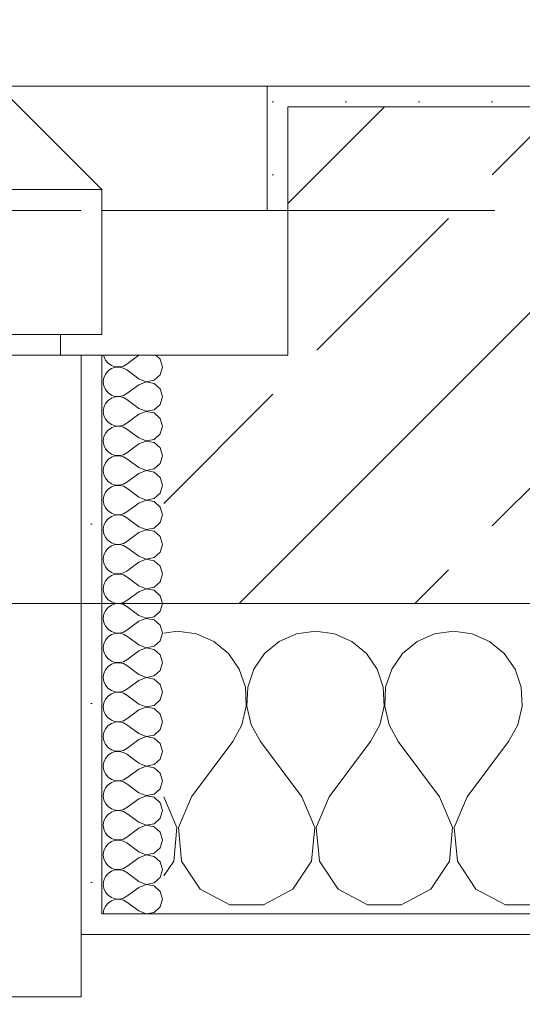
# Model space of a CAD drawing. Header units: metres. Extents: x -4 to 99, y -11 to 17.
# Tile 71 of 256: x 10.59 to 10.833, y -0.189 to 0.287. Entities that reach past the tile are written whole.
import ezdxf

# ---------------------------------------------------------------- set-up
doc = ezdxf.new("R2010")
doc.units = ezdxf.units.M
doc.header["$MEASUREMENT"] = 0
doc.linetypes.add('Strichlinie eng', pattern=[0.115, 0.075, -0.04])
doc.linetypes.add('Untersicht', pattern=[0.1, 0.075, -0.025])
for name, color, linetype in [('152 - Bemaßung_ Beschriftung.Ausbau', 7, 'Continuous'), ('603 - Struktur.Bodenplatte_ Decke Roh', 7, 'Continuous'), ('604 - Struktur.Wand Aussen', 7, 'Continuous'), ('650 - Abdeckung.Fußboden Aufbau', 7, 'Continuous'), ('Neubau_653 - Abdeckung.TB Verkofferung', 7, 'Continuous')]:
    doc.layers.add(name, color=color, linetype=linetype)
doc.styles.add('ERSTELLTER_STIL_2', font='txt')
doc.dimstyles.new('ERSTELLTER_STIL__1', dxfattribs={"dimtxt": 0.1, "dimasz": 0.0532, "dimexe": 0.18, "dimexo": 0.0625, "dimgap": 0, "dimtad": 1, "dimzin": 0, "dimdsep": 46, "dimtxsty": 'ERSTELLTER_STIL_2', "dimblk": 'ARROWHEAD_2', "dimblk1": 'ARROWHEAD_2', "dimblk2": 'ARROWHEAD_2', "dimcen": 0.09, "dimse1": 1, "dimse2": 1, "dimclrd": 7, "dimclre": 7, "dimclrt": 7, "dimazin": 0, "dimtfac": 1, "dimtdec": 4, "dimtmove": 0, "dimatfit": 3, "dimfxl": 1, "dimtolj": 1, "dimtzin": 0, "dimarcsym": 0})
doc.dimstyles.new('ERSTELLTER_STIL__2', dxfattribs={"dimtxt": 0.1, "dimasz": 0.0532, "dimexe": 0.18, "dimexo": 0.0625, "dimgap": 0, "dimtad": 1, "dimtih": 1, "dimtoh": 1, "dimzin": 0, "dimdsep": 46, "dimtxsty": 'ERSTELLTER_STIL_2', "dimblk": 'ARROWHEAD_2', "dimblk1": 'ARROWHEAD_2', "dimblk2": 'ARROWHEAD_2', "dimcen": 0.09, "dimse1": 1, "dimse2": 1, "dimclrd": 7, "dimclre": 7, "dimclrt": 7, "dimazin": 0, "dimtfac": 1, "dimtdec": 4, "dimtmove": 0, "dimatfit": 3, "dimfxl": 1, "dimtolj": 1, "dimtzin": 0, "dimarcsym": 0})
doc.dimstyles.new('ERSTELLTER_STIL__4', dxfattribs={"dimtxt": 0.1, "dimasz": 0.0532, "dimexe": 0.18, "dimexo": 0.0625, "dimgap": 0, "dimtad": 1, "dimzin": 0, "dimdsep": 46, "dimtxsty": 'ERSTELLTER_STIL_2', "dimblk": 'ARROWHEAD_2', "dimblk1": 'ARROWHEAD_2', "dimblk2": 'ARROWHEAD_2', "dimcen": 0.09, "dimse1": 1, "dimse2": 1, "dimclrd": 7, "dimclre": 7, "dimclrt": 7, "dimazin": 0, "dimtfac": 1, "dimtdec": 4, "dimtmove": 2, "dimatfit": 3, "dimfxl": 1, "dimtolj": 1, "dimtzin": 0, "dimarcsym": 0})
pattern_1 = [(0, (0, 0), (0, 0.08660254), [0, -0.05]), (0, (0.025, 0.0433), (0, 0.08660254), [0, -0.05])]
pattern_2 = [(45, (0, 0), (-0.01767767, 0.01767767), [0, -0.025])]

# ---------------------------------------------------------------- blocks, each defined once
blk = doc.blocks.new('*X87')
at = {"layer": '604 - Struktur.Wand Aussen', "color": 7, "linetype": 'Continuous', "lineweight": 5}
for p, q in [((10.66667, -0.00833), (10.66, -0.00926)), ((10.67578, -0.0096), (10.66667, -0.00833)), ((10.73333, -0.00833), (10.72422, -0.0096)), ((10.74244, -0.0096), (10.73333, -0.00833)), ((10.8, -0.00833), (10.79089, -0.0096)), ((10.80911, -0.0096), (10.8, -0.00833)), ((10.68419, -0.01331), (10.67578, -0.0096)), ((10.69127, -0.01918), (10.68419, -0.01331)), ((10.71581, -0.01331), (10.70873, -0.01918)), ((10.72422, -0.0096), (10.71581, -0.01331)), ((10.75086, -0.01331), (10.74244, -0.0096)), ((10.75794, -0.01918), (10.75086, -0.01331)), ((10.78248, -0.01331), (10.77539, -0.01918)), ((10.79089, -0.0096), (10.78248, -0.01331)), ((10.81752, -0.01331), (10.80911, -0.0096)), ((10.82461, -0.01918), (10.81752, -0.01331)), ((10.69648, -0.02676), (10.69127, -0.01918)), ((10.70873, -0.01918), (10.70352, -0.02676)), ((10.76315, -0.02676), (10.75794, -0.01918)), ((10.77539, -0.01918), (10.77019, -0.02676)), ((10.82981, -0.02676), (10.82461, -0.01918)), ((10.69942, -0.03547), (10.69648, -0.02676)), ((10.70352, -0.02676), (10.70058, -0.03547)), ((10.76609, -0.03547), (10.76315, -0.02676)), ((10.77019, -0.02676), (10.76725, -0.03547)), ((10.83275, -0.03547), (10.82981, -0.02676)), ((10.69987, -0.04466), (10.69942, -0.03547)), ((10.70058, -0.03547), (10.70013, -0.04466)), ((10.76653, -0.04466), (10.76609, -0.03547)), ((10.76725, -0.03547), (10.7668, -0.04466)), ((10.8332, -0.04466), (10.83275, -0.03547)), ((10.69778, -0.05362), (10.69987, -0.04466)), ((10.70013, -0.04466), (10.70222, -0.05362)), ((10.76445, -0.05362), (10.76653, -0.04466)), ((10.7668, -0.04466), (10.76888, -0.05362)), ((10.83112, -0.05362), (10.8332, -0.04466)), ((10.69333, -0.06167), (10.69778, -0.05362)), ((10.70222, -0.05362), (10.70667, -0.06167)), ((10.76, -0.06167), (10.76445, -0.05362)), ((10.76888, -0.05362), (10.77333, -0.06167)), ((10.82667, -0.06167), (10.83112, -0.05362)), ((10.67333, -0.08833), (10.69333, -0.06167)), ((10.72667, -0.08833), (10.70667, -0.06167)), ((10.74, -0.08833), (10.76, -0.06167)), ((10.79333, -0.08833), (10.77333, -0.06167)), ((10.80667, -0.08833), (10.82667, -0.06167)), ((10.66629, -0.1033), (10.66, -0.08833)), ((10.67333, -0.08833), (10.66705, -0.1033)), ((10.73295, -0.1033), (10.72667, -0.08833)), ((10.74, -0.08833), (10.73371, -0.1033)), ((10.79962, -0.1033), (10.79333, -0.08833)), ((10.80667, -0.08833), (10.80038, -0.1033)), ((10.66475, -0.11947), (10.66629, -0.1033)), ((10.66705, -0.1033), (10.66858, -0.11947)), ((10.73142, -0.11947), (10.73295, -0.1033)), ((10.73371, -0.1033), (10.73525, -0.11947)), ((10.79808, -0.11947), (10.79962, -0.1033)), ((10.80038, -0.1033), (10.80192, -0.11947)), ((10.66, -0.12662), (10.66475, -0.11947)), ((10.66858, -0.11947), (10.67757, -0.13299)), ((10.72243, -0.13299), (10.73142, -0.11947)), ((10.73525, -0.11947), (10.74424, -0.13299)), ((10.7891, -0.13299), (10.79808, -0.11947)), ((10.80192, -0.11947), (10.8109, -0.13299)), ((10.67757, -0.13299), (10.69188, -0.14066)), ((10.70812, -0.14066), (10.72243, -0.13299)), ((10.74424, -0.13299), (10.75855, -0.14066)), ((10.77479, -0.14066), (10.7891, -0.13299)), ((10.8109, -0.13299), (10.82521, -0.14066)), ((10.69188, -0.14066), (10.70812, -0.14066)), ((10.75855, -0.14066), (10.77479, -0.14066)), ((10.82521, -0.14066), (10.84145, -0.14066))]:
    blk.add_line(p, q, dxfattribs=at)
blk = doc.blocks.new('*X123')
at = {"layer": '604 - Struktur.Wand Aussen', "color": 7, "linetype": 'Continuous', "lineweight": 5}
for p, q in [((10.63091, 0.125), (10.63099, 0.12448)), ((10.63099, 0.12448), (10.63178, 0.12267)), ((10.64786, 0.125), (10.64214, 0.12071)), ((10.65822, 0.12304), (10.65608, 0.125)), ((10.63178, 0.12267), (10.63304, 0.12116)), ((10.63304, 0.12116), (10.63466, 0.12004)), ((10.63466, 0.12004), (10.63653, 0.11941)), ((10.63653, 0.11916), (10.63466, 0.11853)), ((10.63653, 0.11941), (10.6385, 0.11931)), ((10.6385, 0.11926), (10.63653, 0.11916)), ((10.6385, 0.11931), (10.64042, 0.11976)), ((10.64042, 0.11881), (10.6385, 0.11926)), ((10.64042, 0.11976), (10.64214, 0.12071)), ((10.65929, 0.11929), (10.65822, 0.12304)), ((10.65822, 0.11553), (10.65929, 0.11929)), ((10.63178, 0.1159), (10.63099, 0.11409)), ((10.63304, 0.11742), (10.63178, 0.1159)), ((10.63466, 0.11853), (10.63304, 0.11742)), ((10.64214, 0.11786), (10.64042, 0.11881)), ((10.64786, 0.11357), (10.64214, 0.11786)), ((10.65534, 0.1129), (10.65822, 0.11553)), ((10.63099, 0.11409), (10.63071, 0.11214)), ((10.63071, 0.11214), (10.63099, 0.11019)), ((10.63099, 0.11019), (10.63178, 0.10839)), ((10.64786, 0.11071), (10.64214, 0.10643)), ((10.64786, 0.11357), (10.6515, 0.11217)), ((10.6515, 0.11211), (10.64786, 0.11071)), ((10.6515, 0.11217), (10.65534, 0.1129)), ((10.65534, 0.11139), (10.6515, 0.11211)), ((10.65822, 0.10876), (10.65534, 0.11139)), ((10.63178, 0.10839), (10.63304, 0.10687)), ((10.63304, 0.10687), (10.63466, 0.10575)), ((10.63466, 0.10575), (10.63653, 0.10512)), ((10.63653, 0.10488), (10.63466, 0.10425)), ((10.63653, 0.10512), (10.6385, 0.10503)), ((10.6385, 0.10497), (10.63653, 0.10488)), ((10.6385, 0.10503), (10.64042, 0.10547)), ((10.64042, 0.10453), (10.6385, 0.10497)), ((10.64042, 0.10547), (10.64214, 0.10643)), ((10.65929, 0.105), (10.65822, 0.10876)), ((10.65822, 0.10124), (10.65929, 0.105)), ((10.63178, 0.10161), (10.63099, 0.09981)), ((10.63304, 0.10313), (10.63178, 0.10161)), ((10.63466, 0.10425), (10.63304, 0.10313)), ((10.64214, 0.10357), (10.64042, 0.10453)), ((10.64786, 0.09929), (10.64214, 0.10357)), ((10.65534, 0.09861), (10.65822, 0.10124)), ((10.63099, 0.09981), (10.63071, 0.09786)), ((10.63071, 0.09786), (10.63099, 0.09591)), ((10.63099, 0.09591), (10.63178, 0.0941)), ((10.64786, 0.09643), (10.64214, 0.09214)), ((10.64786, 0.09929), (10.6515, 0.09789)), ((10.6515, 0.09783), (10.64786, 0.09643)), ((10.6515, 0.09789), (10.65534, 0.09861)), ((10.65534, 0.0971), (10.6515, 0.09783)), ((10.65822, 0.09447), (10.65534, 0.0971)), ((10.63178, 0.0941), (10.63304, 0.09258)), ((10.63304, 0.09258), (10.63466, 0.09147)), ((10.63466, 0.09147), (10.63653, 0.09084)), ((10.63653, 0.09059), (10.63466, 0.08996)), ((10.63653, 0.09084), (10.6385, 0.09074)), ((10.6385, 0.09069), (10.63653, 0.09059)), ((10.6385, 0.09074), (10.64042, 0.09119)), ((10.64042, 0.09024), (10.6385, 0.09069)), ((10.64042, 0.09119), (10.64214, 0.09214)), ((10.65929, 0.09071), (10.65822, 0.09447)), ((10.65822, 0.08696), (10.65929, 0.09071)), ((10.63178, 0.08733), (10.63099, 0.08552)), ((10.63304, 0.08884), (10.63178, 0.08733)), ((10.63466, 0.08996), (10.63304, 0.08884)), ((10.64214, 0.08929), (10.64042, 0.09024)), ((10.64786, 0.085), (10.64214, 0.08929)), ((10.65534, 0.08433), (10.65822, 0.08696)), ((10.63099, 0.08552), (10.63071, 0.08357)), ((10.63071, 0.08357), (10.63099, 0.08162)), ((10.63099, 0.08162), (10.63178, 0.07982)), ((10.64786, 0.08214), (10.64214, 0.07786)), ((10.64786, 0.085), (10.6515, 0.0836)), ((10.6515, 0.08354), (10.64786, 0.08214)), ((10.6515, 0.0836), (10.65534, 0.08433)), ((10.65534, 0.08282), (10.6515, 0.08354)), ((10.65822, 0.08018), (10.65534, 0.08282)), ((10.63178, 0.07982), (10.63304, 0.0783)), ((10.63304, 0.0783), (10.63466, 0.07718)), ((10.63466, 0.07718), (10.63653, 0.07655)), ((10.63653, 0.0763), (10.63466, 0.07567)), ((10.63653, 0.07655), (10.6385, 0.07646)), ((10.6385, 0.0764), (10.63653, 0.0763)), ((10.6385, 0.07646), (10.64042, 0.0769)), ((10.64042, 0.07595), (10.6385, 0.0764)), ((10.64042, 0.0769), (10.64214, 0.07786)), ((10.65929, 0.07643), (10.65822, 0.08018)), ((10.65822, 0.07267), (10.65929, 0.07643)), ((10.63178, 0.07304), (10.63099, 0.07124)), ((10.63304, 0.07456), (10.63178, 0.07304)), ((10.63466, 0.07567), (10.63304, 0.07456)), ((10.64214, 0.075), (10.64042, 0.07595)), ((10.64786, 0.07071), (10.64214, 0.075)), ((10.65534, 0.07004), (10.65822, 0.07267)), ((10.63099, 0.07124), (10.63071, 0.06929)), ((10.63071, 0.06929), (10.63099, 0.06733)), ((10.63099, 0.06733), (10.63178, 0.06553)), ((10.64786, 0.06786), (10.64214, 0.06357)), ((10.64786, 0.07071), (10.6515, 0.06931)), ((10.6515, 0.06926), (10.64786, 0.06786)), ((10.6515, 0.06931), (10.65534, 0.07004)), ((10.65534, 0.06853), (10.6515, 0.06926)), ((10.65822, 0.0659), (10.65534, 0.06853)), ((10.63178, 0.06553), (10.63304, 0.06401)), ((10.63304, 0.06401), (10.63466, 0.0629)), ((10.63466, 0.0629), (10.63653, 0.06227)), ((10.63653, 0.06202), (10.63466, 0.06139)), ((10.63653, 0.06227), (10.6385, 0.06217)), ((10.6385, 0.06211), (10.63653, 0.06202)), ((10.6385, 0.06217), (10.64042, 0.06262)), ((10.64042, 0.06167), (10.6385, 0.06211)), ((10.64042, 0.06262), (10.64214, 0.06357)), ((10.65929, 0.06214), (10.65822, 0.0659)), ((10.65822, 0.05839), (10.65929, 0.06214)), ((10.63178, 0.05876), (10.63099, 0.05695)), ((10.63304, 0.06027), (10.63178, 0.05876)), ((10.63466, 0.06139), (10.63304, 0.06027)), ((10.64214, 0.06071), (10.64042, 0.06167)), ((10.64786, 0.05643), (10.64214, 0.06071)), ((10.65534, 0.05575), (10.65822, 0.05839)), ((10.63099, 0.05695), (10.63071, 0.055)), ((10.63071, 0.055), (10.63099, 0.05305)), ((10.63099, 0.05305), (10.63178, 0.05124)), ((10.64786, 0.05357), (10.64214, 0.04929)), ((10.64786, 0.05643), (10.6515, 0.05503)), ((10.6515, 0.05497), (10.64786, 0.05357)), ((10.6515, 0.05503), (10.65534, 0.05575)), ((10.65534, 0.05425), (10.6515, 0.05497)), ((10.65822, 0.05161), (10.65534, 0.05425)), ((10.63178, 0.05124), (10.63304, 0.04973)), ((10.63304, 0.04973), (10.63466, 0.04861)), ((10.63466, 0.04861), (10.63653, 0.04798)), ((10.63653, 0.04773), (10.63466, 0.0471)), ((10.63653, 0.04798), (10.6385, 0.04789)), ((10.6385, 0.04783), (10.63653, 0.04773)), ((10.6385, 0.04789), (10.64042, 0.04833)), ((10.64042, 0.04738), (10.6385, 0.04783)), ((10.64042, 0.04833), (10.64214, 0.04929)), ((10.65929, 0.04786), (10.65822, 0.05161)), ((10.65822, 0.0441), (10.65929, 0.04786)), ((10.63178, 0.04447), (10.63099, 0.04267)), ((10.63304, 0.04599), (10.63178, 0.04447)), ((10.63466, 0.0471), (10.63304, 0.04599)), ((10.64214, 0.04643), (10.64042, 0.04738)), ((10.64786, 0.04214), (10.64214, 0.04643)), ((10.65534, 0.04147), (10.65822, 0.0441)), ((10.63099, 0.04267), (10.63071, 0.04071)), ((10.63071, 0.04071), (10.63099, 0.03876)), ((10.63099, 0.03876), (10.63178, 0.03696)), ((10.64786, 0.03929), (10.64214, 0.035)), ((10.64786, 0.04214), (10.6515, 0.04074)), ((10.6515, 0.04069), (10.64786, 0.03929)), ((10.6515, 0.04074), (10.65534, 0.04147)), ((10.65534, 0.03996), (10.6515, 0.04069)), ((10.65822, 0.03733), (10.65534, 0.03996)), ((10.63178, 0.03696), (10.63304, 0.03544)), ((10.63304, 0.03544), (10.63466, 0.03433)), ((10.63466, 0.03433), (10.63653, 0.0337)), ((10.63653, 0.03345), (10.63466, 0.03282)), ((10.63653, 0.0337), (10.6385, 0.0336)), ((10.6385, 0.03354), (10.63653, 0.03345)), ((10.6385, 0.0336), (10.64042, 0.03405)), ((10.64042, 0.0331), (10.6385, 0.03354)), ((10.64042, 0.03405), (10.64214, 0.035)), ((10.65929, 0.03357), (10.65822, 0.03733)), ((10.65822, 0.02982), (10.65929, 0.03357)), ((10.63178, 0.03018), (10.63099, 0.02838)), ((10.63304, 0.0317), (10.63178, 0.03018)), ((10.63466, 0.03282), (10.63304, 0.0317)), ((10.64214, 0.03214), (10.64042, 0.0331)), ((10.64786, 0.02786), (10.64214, 0.03214)), ((10.65534, 0.02718), (10.65822, 0.02982)), ((10.63099, 0.02838), (10.63071, 0.02643)), ((10.63071, 0.02643), (10.63099, 0.02448)), ((10.63099, 0.02448), (10.63178, 0.02267)), ((10.64786, 0.025), (10.64214, 0.02071)), ((10.64786, 0.02786), (10.6515, 0.02646)), ((10.6515, 0.0264), (10.64786, 0.025)), ((10.6515, 0.02646), (10.65534, 0.02718)), ((10.65534, 0.02567), (10.6515, 0.0264)), ((10.65822, 0.02304), (10.65534, 0.02567)), ((10.63178, 0.02267), (10.63304, 0.02116)), ((10.63304, 0.02116), (10.63466, 0.02004)), ((10.63466, 0.02004), (10.63653, 0.01941)), ((10.63653, 0.01916), (10.63466, 0.01853)), ((10.63653, 0.01941), (10.6385, 0.01931)), ((10.6385, 0.01926), (10.63653, 0.01916)), ((10.6385, 0.01931), (10.64042, 0.01976)), ((10.64042, 0.01881), (10.6385, 0.01926)), ((10.64042, 0.01976), (10.64214, 0.02071)), ((10.65929, 0.01929), (10.65822, 0.02304)), ((10.65822, 0.01553), (10.65929, 0.01929)), ((10.63178, 0.0159), (10.63099, 0.01409)), ((10.63304, 0.01742), (10.63178, 0.0159)), ((10.63466, 0.01853), (10.63304, 0.01742)), ((10.64214, 0.01786), (10.64042, 0.01881)), ((10.64786, 0.01357), (10.64214, 0.01786)), ((10.65534, 0.0129), (10.65822, 0.01553)), ((10.63099, 0.01409), (10.63071, 0.01214)), ((10.63071, 0.01214), (10.63099, 0.01019)), ((10.63099, 0.01019), (10.63178, 0.00839)), ((10.64786, 0.01071), (10.64214, 0.00643)), ((10.64786, 0.01357), (10.6515, 0.01217)), ((10.6515, 0.01211), (10.64786, 0.01071)), ((10.6515, 0.01217), (10.65534, 0.0129)), ((10.65534, 0.01139), (10.6515, 0.01211)), ((10.65822, 0.00876), (10.65534, 0.01139)), ((10.63178, 0.00839), (10.63304, 0.00687)), ((10.63304, 0.00687), (10.63466, 0.00575)), ((10.63466, 0.00575), (10.63653, 0.00512)), ((10.63653, 0.00488), (10.63466, 0.00425)), ((10.63653, 0.00512), (10.6385, 0.00503)), ((10.6385, 0.00497), (10.63653, 0.00488)), ((10.6385, 0.00503), (10.64042, 0.00547)), ((10.64042, 0.00453), (10.6385, 0.00497)), ((10.64042, 0.00547), (10.64214, 0.00643)), ((10.65929, 0.005), (10.65822, 0.00876)), ((10.65822, 0.00124), (10.65929, 0.005)), ((10.63178, 0.00161), (10.63099, -0.00019)), ((10.63304, 0.00313), (10.63178, 0.00161)), ((10.63466, 0.00425), (10.63304, 0.00313)), ((10.64214, 0.00357), (10.64042, 0.00453)), ((10.64786, -0.00071), (10.64214, 0.00357)), ((10.65534, -0.00139), (10.65822, 0.00124)), ((10.63099, -0.00019), (10.63071, -0.00214)), ((10.63071, -0.00214), (10.63099, -0.00409)), ((10.63099, -0.00409), (10.63178, -0.0059)), ((10.64786, -0.00357), (10.64214, -0.00786)), ((10.64786, -0.00071), (10.6515, -0.00211)), ((10.6515, -0.00217), (10.64786, -0.00357)), ((10.6515, -0.00211), (10.65534, -0.00139)), ((10.65534, -0.0029), (10.6515, -0.00217)), ((10.65822, -0.00553), (10.65534, -0.0029)), ((10.63178, -0.0059), (10.63304, -0.00742)), ((10.63304, -0.00742), (10.63466, -0.00853)), ((10.63466, -0.00853), (10.63653, -0.00916)), ((10.63653, -0.00941), (10.63466, -0.01004)), ((10.63653, -0.00916), (10.6385, -0.00926)), ((10.6385, -0.00931), (10.63653, -0.00941)), ((10.6385, -0.00926), (10.64042, -0.00881)), ((10.64042, -0.00976), (10.6385, -0.00931)), ((10.64042, -0.00881), (10.64214, -0.00786)), ((10.65929, -0.00929), (10.65822, -0.00553)), ((10.65822, -0.01304), (10.65929, -0.00929)), ((10.63178, -0.01267), (10.63099, -0.01448)), ((10.63304, -0.01116), (10.63178, -0.01267)), ((10.63466, -0.01004), (10.63304, -0.01116)), ((10.64214, -0.01071), (10.64042, -0.00976)), ((10.64786, -0.015), (10.64214, -0.01071)), ((10.65534, -0.01567), (10.65822, -0.01304)), ((10.63099, -0.01448), (10.63071, -0.01643)), ((10.63071, -0.01643), (10.63099, -0.01838)), ((10.63099, -0.01838), (10.63178, -0.02018)), ((10.64786, -0.01786), (10.64214, -0.02214)), ((10.64786, -0.015), (10.6515, -0.0164)), ((10.6515, -0.01646), (10.64786, -0.01786)), ((10.6515, -0.0164), (10.65534, -0.01567)), ((10.65534, -0.01718), (10.6515, -0.01646)), ((10.65822, -0.01982), (10.65534, -0.01718)), ((10.63178, -0.02018), (10.63304, -0.0217)), ((10.63304, -0.0217), (10.63466, -0.02282)), ((10.63466, -0.02282), (10.63653, -0.02345)), ((10.63653, -0.0237), (10.63466, -0.02433)), ((10.63653, -0.02345), (10.6385, -0.02354)), ((10.6385, -0.0236), (10.63653, -0.0237)), ((10.6385, -0.02354), (10.64042, -0.0231)), ((10.64042, -0.02405), (10.6385, -0.0236)), ((10.64042, -0.0231), (10.64214, -0.02214)), ((10.65929, -0.02357), (10.65822, -0.01982)), ((10.65822, -0.02733), (10.65929, -0.02357)), ((10.63178, -0.02696), (10.63099, -0.02876)), ((10.63304, -0.02544), (10.63178, -0.02696)), ((10.63466, -0.02433), (10.63304, -0.02544)), ((10.64214, -0.025), (10.64042, -0.02405)), ((10.64786, -0.02929), (10.64214, -0.025)), ((10.65534, -0.02996), (10.65822, -0.02733)), ((10.63099, -0.02876), (10.63071, -0.03071)), ((10.63071, -0.03071), (10.63099, -0.03267)), ((10.63099, -0.03267), (10.63178, -0.03447)), ((10.64786, -0.03214), (10.64214, -0.03643)), ((10.64786, -0.02929), (10.6515, -0.03069)), ((10.6515, -0.03074), (10.64786, -0.03214)), ((10.6515, -0.03069), (10.65534, -0.02996)), ((10.65534, -0.03147), (10.6515, -0.03074)), ((10.65822, -0.0341), (10.65534, -0.03147)), ((10.63178, -0.03447), (10.63304, -0.03599)), ((10.63304, -0.03599), (10.63466, -0.0371)), ((10.63466, -0.0371), (10.63653, -0.03773)), ((10.63653, -0.03798), (10.63466, -0.03861)), ((10.63653, -0.03773), (10.6385, -0.03783)), ((10.6385, -0.03789), (10.63653, -0.03798)), ((10.6385, -0.03783), (10.64042, -0.03738)), ((10.64042, -0.03833), (10.6385, -0.03789)), ((10.64042, -0.03738), (10.64214, -0.03643)), ((10.65929, -0.03786), (10.65822, -0.0341)), ((10.65822, -0.04161), (10.65929, -0.03786)), ((10.63178, -0.04124), (10.63099, -0.04305)), ((10.63304, -0.03973), (10.63178, -0.04124)), ((10.63466, -0.03861), (10.63304, -0.03973)), ((10.64214, -0.03929), (10.64042, -0.03833)), ((10.64786, -0.04357), (10.64214, -0.03929)), ((10.65534, -0.04425), (10.65822, -0.04161)), ((10.63099, -0.04305), (10.63071, -0.045)), ((10.63071, -0.045), (10.63099, -0.04695)), ((10.63099, -0.04695), (10.63178, -0.04876)), ((10.64786, -0.04643), (10.64214, -0.05071)), ((10.64786, -0.04357), (10.6515, -0.04497)), ((10.6515, -0.04503), (10.64786, -0.04643)), ((10.6515, -0.04497), (10.65534, -0.04425)), ((10.65534, -0.04575), (10.6515, -0.04503)), ((10.65822, -0.04839), (10.65534, -0.04575)), ((10.63178, -0.04876), (10.63304, -0.05027)), ((10.63304, -0.05027), (10.63466, -0.05139)), ((10.63466, -0.05139), (10.63653, -0.05202)), ((10.63653, -0.05227), (10.63466, -0.0529)), ((10.63653, -0.05202), (10.6385, -0.05211)), ((10.6385, -0.05217), (10.63653, -0.05227)), ((10.6385, -0.05211), (10.64042, -0.05167)), ((10.64042, -0.05262), (10.6385, -0.05217)), ((10.64042, -0.05167), (10.64214, -0.05071)), ((10.65929, -0.05214), (10.65822, -0.04839)), ((10.65822, -0.0559), (10.65929, -0.05214)), ((10.63178, -0.05553), (10.63099, -0.05733)), ((10.63304, -0.05401), (10.63178, -0.05553)), ((10.63466, -0.0529), (10.63304, -0.05401)), ((10.64214, -0.05357), (10.64042, -0.05262)), ((10.64786, -0.05786), (10.64214, -0.05357)), ((10.65534, -0.05853), (10.65822, -0.0559)), ((10.63099, -0.05733), (10.63071, -0.05929)), ((10.63071, -0.05929), (10.63099, -0.06124)), ((10.63099, -0.06124), (10.63178, -0.06304)), ((10.64786, -0.06071), (10.64214, -0.065)), ((10.64786, -0.05786), (10.6515, -0.05926)), ((10.6515, -0.05931), (10.64786, -0.06071)), ((10.6515, -0.05926), (10.65534, -0.05853)), ((10.65534, -0.06004), (10.6515, -0.05931)), ((10.65822, -0.06267), (10.65534, -0.06004)), ((10.63178, -0.06304), (10.63304, -0.06456)), ((10.63304, -0.06456), (10.63466, -0.06567)), ((10.63466, -0.06567), (10.63653, -0.0663)), ((10.63653, -0.06655), (10.63466, -0.06718)), ((10.63653, -0.0663), (10.6385, -0.0664)), ((10.6385, -0.06646), (10.63653, -0.06655)), ((10.6385, -0.0664), (10.64042, -0.06595)), ((10.64042, -0.0669), (10.6385, -0.06646)), ((10.64042, -0.06595), (10.64214, -0.065)), ((10.65929, -0.06643), (10.65822, -0.06267)), ((10.65822, -0.07018), (10.65929, -0.06643)), ((10.63178, -0.06982), (10.63099, -0.07162)), ((10.63304, -0.0683), (10.63178, -0.06982)), ((10.63466, -0.06718), (10.63304, -0.0683)), ((10.64214, -0.06786), (10.64042, -0.0669)), ((10.64786, -0.07214), (10.64214, -0.06786)), ((10.65534, -0.07282), (10.65822, -0.07018)), ((10.63099, -0.07162), (10.63071, -0.07357)), ((10.63071, -0.07357), (10.63099, -0.07552)), ((10.63099, -0.07552), (10.63178, -0.07733)), ((10.64786, -0.075), (10.64214, -0.07929)), ((10.64786, -0.07214), (10.6515, -0.07354)), ((10.6515, -0.0736), (10.64786, -0.075)), ((10.6515, -0.07354), (10.65534, -0.07282)), ((10.65534, -0.07433), (10.6515, -0.0736)), ((10.65822, -0.07696), (10.65534, -0.07433)), ((10.63178, -0.07733), (10.63304, -0.07884)), ((10.63304, -0.07884), (10.63466, -0.07996)), ((10.63466, -0.07996), (10.63653, -0.08059)), ((10.63653, -0.08084), (10.63466, -0.08147)), ((10.63653, -0.08059), (10.6385, -0.08069)), ((10.6385, -0.08074), (10.63653, -0.08084)), ((10.6385, -0.08069), (10.64042, -0.08024)), ((10.64042, -0.08119), (10.6385, -0.08074)), ((10.64042, -0.08024), (10.64214, -0.07929)), ((10.65929, -0.08071), (10.65822, -0.07696)), ((10.65822, -0.08447), (10.65929, -0.08071)), ((10.63178, -0.0841), (10.63099, -0.08591)), ((10.63304, -0.08258), (10.63178, -0.0841)), ((10.63466, -0.08147), (10.63304, -0.08258)), ((10.64214, -0.08214), (10.64042, -0.08119)), ((10.64786, -0.08643), (10.64214, -0.08214)), ((10.65534, -0.0871), (10.65822, -0.08447)), ((10.63099, -0.08591), (10.63071, -0.08786)), ((10.63071, -0.08786), (10.63099, -0.08981)), ((10.63099, -0.08981), (10.63178, -0.09161)), ((10.64786, -0.08929), (10.64214, -0.09357)), ((10.64786, -0.08643), (10.6515, -0.08783)), ((10.6515, -0.08789), (10.64786, -0.08929)), ((10.6515, -0.08783), (10.65534, -0.0871)), ((10.65534, -0.08861), (10.6515, -0.08789)), ((10.65822, -0.09124), (10.65534, -0.08861)), ((10.63178, -0.09161), (10.63304, -0.09313)), ((10.63304, -0.09313), (10.63466, -0.09425)), ((10.63466, -0.09425), (10.63653, -0.09488)), ((10.63653, -0.09512), (10.63466, -0.09575)), ((10.63653, -0.09488), (10.6385, -0.09497)), ((10.6385, -0.09503), (10.63653, -0.09512)), ((10.6385, -0.09497), (10.64042, -0.09453)), ((10.64042, -0.09547), (10.6385, -0.09503)), ((10.64042, -0.09453), (10.64214, -0.09357)), ((10.65929, -0.095), (10.65822, -0.09124)), ((10.65822, -0.09876), (10.65929, -0.095)), ((10.63178, -0.09839), (10.63099, -0.10019)), ((10.63304, -0.09687), (10.63178, -0.09839)), ((10.63466, -0.09575), (10.63304, -0.09687)), ((10.64214, -0.09643), (10.64042, -0.09547)), ((10.64786, -0.10071), (10.64214, -0.09643)), ((10.65534, -0.10139), (10.65822, -0.09876)), ((10.63099, -0.10019), (10.63071, -0.10214)), ((10.63071, -0.10214), (10.63099, -0.10409)), ((10.63099, -0.10409), (10.63178, -0.1059)), ((10.64786, -0.10357), (10.64214, -0.10786)), ((10.64786, -0.10071), (10.6515, -0.10211)), ((10.6515, -0.10217), (10.64786, -0.10357)), ((10.6515, -0.10211), (10.65534, -0.10139)), ((10.65534, -0.1029), (10.6515, -0.10217)), ((10.65822, -0.10553), (10.65534, -0.1029)), ((10.63178, -0.1059), (10.63304, -0.10742)), ((10.63304, -0.10742), (10.63466, -0.10853)), ((10.63466, -0.10853), (10.63653, -0.10916)), ((10.63653, -0.10941), (10.63466, -0.11004)), ((10.63653, -0.10916), (10.6385, -0.10926)), ((10.6385, -0.10931), (10.63653, -0.10941)), ((10.6385, -0.10926), (10.64042, -0.10881)), ((10.64042, -0.10976), (10.6385, -0.10931)), ((10.64042, -0.10881), (10.64214, -0.10786)), ((10.65929, -0.10929), (10.65822, -0.10553)), ((10.65822, -0.11304), (10.65929, -0.10929)), ((10.63178, -0.11267), (10.63099, -0.11448)), ((10.63304, -0.11116), (10.63178, -0.11267)), ((10.63466, -0.11004), (10.63304, -0.11116)), ((10.64214, -0.11071), (10.64042, -0.10976)), ((10.64786, -0.115), (10.64214, -0.11071)), ((10.65534, -0.11567), (10.65822, -0.11304)), ((10.63099, -0.11448), (10.63071, -0.11643)), ((10.63071, -0.11643), (10.63099, -0.11838)), ((10.63099, -0.11838), (10.63178, -0.12018)), ((10.64786, -0.11786), (10.64214, -0.12214)), ((10.64786, -0.115), (10.6515, -0.1164)), ((10.6515, -0.11646), (10.64786, -0.11786)), ((10.6515, -0.1164), (10.65534, -0.11567)), ((10.65534, -0.11718), (10.6515, -0.11646)), ((10.65822, -0.11982), (10.65534, -0.11718)), ((10.63178, -0.12018), (10.63304, -0.1217)), ((10.63304, -0.1217), (10.63466, -0.12282)), ((10.63466, -0.12282), (10.63653, -0.12345)), ((10.63653, -0.1237), (10.63466, -0.12433)), ((10.63653, -0.12345), (10.6385, -0.12354)), ((10.6385, -0.1236), (10.63653, -0.1237)), ((10.6385, -0.12354), (10.64042, -0.1231)), ((10.64042, -0.12405), (10.6385, -0.1236)), ((10.64042, -0.1231), (10.64214, -0.12214)), ((10.65929, -0.12357), (10.65822, -0.11982)), ((10.65822, -0.12733), (10.65929, -0.12357)), ((10.63178, -0.12696), (10.63099, -0.12876)), ((10.63304, -0.12544), (10.63178, -0.12696)), ((10.63466, -0.12433), (10.63304, -0.12544)), ((10.64214, -0.125), (10.64042, -0.12405)), ((10.64786, -0.12929), (10.64214, -0.125)), ((10.65534, -0.12996), (10.65822, -0.12733)), ((10.63099, -0.12876), (10.63071, -0.13071)), ((10.63071, -0.13071), (10.63099, -0.13267)), ((10.63099, -0.13267), (10.63178, -0.13447)), ((10.64786, -0.13214), (10.64214, -0.13643)), ((10.64786, -0.12929), (10.6515, -0.13069)), ((10.6515, -0.13074), (10.64786, -0.13214)), ((10.6515, -0.13069), (10.65534, -0.12996)), ((10.65534, -0.13147), (10.6515, -0.13074)), ((10.65822, -0.1341), (10.65534, -0.13147)), ((10.63178, -0.13447), (10.63304, -0.13599)), ((10.63304, -0.13599), (10.63466, -0.1371)), ((10.63466, -0.1371), (10.63653, -0.13773)), ((10.63653, -0.13773), (10.6385, -0.13783)), ((10.6385, -0.13789), (10.63653, -0.13798)), ((10.6385, -0.13783), (10.64042, -0.13738)), ((10.64042, -0.13833), (10.6385, -0.13789)), ((10.64042, -0.13738), (10.64214, -0.13643)), ((10.65929, -0.13786), (10.65822, -0.1341)), ((10.65822, -0.14161), (10.65929, -0.13786)), ((10.63178, -0.14124), (10.63099, -0.14305)), ((10.63304, -0.13973), (10.63178, -0.14124)), ((10.63466, -0.13861), (10.63304, -0.13973)), ((10.63653, -0.13798), (10.63466, -0.13861)), ((10.64214, -0.13929), (10.64042, -0.13833)), ((10.64786, -0.14357), (10.64214, -0.13929)), ((10.65534, -0.14425), (10.65822, -0.14161)), ((10.63099, -0.14305), (10.63071, -0.145)), ((10.64786, -0.14357), (10.6515, -0.14497)), ((10.6515, -0.14497), (10.65534, -0.14425))]:
    blk.add_line(p, q, dxfattribs=at)
blk = doc.blocks.new('*D363')
at = {"layer": '152 - Bemaßung_ Beschriftung.Ausbau', "color": 7, "linetype": 'Continuous', "lineweight": 5}
for p, q in [((-1.675, 0.005), (-1.675, 0.245)), ((-1.71, 0.02521), (-1.64, -0.01521)), ((-1.6225, 0.005), (-1.7275, 0.005)), ((-1.675, -0.145), (-1.675, 0.005)), ((-1.71, -0.12479), (-1.64, -0.16521)), ((-1.6225, -0.145), (-1.7275, -0.145)), ((-1.675, -0.17923), (-1.675, -0.145))]:
    blk.add_line(p, q, dxfattribs=at)
at = {"layer": '152 - Bemaßung_ Beschriftung.Ausbau', "color": 7, "lineweight": 5, "insert": (-1.68664, -0.14589), "char_height": 0.1, "attachment_point": 7, "rotation": 90, "style": 'ERSTELLTER_STIL_2'}
blk.add_mtext('\\A1;{\\pql;\\fArial|b0|i0|c0|p38;15}', dxfattribs=at)
blk = doc.blocks.new('ARROWHEAD_2')
at = {"color": 0, "linetype": 'Continuous', "lineweight": 0}
for p, q in [((-0.3781, -0.655), (0.3781, 0.655)), ((0, 0), (-1, 0))]:
    blk.add_line(p, q, dxfattribs=at)
blk = doc.blocks.new('*D364')
at = {"layer": '152 - Bemaßung_ Beschriftung.Ausbau', "color": 7, "linetype": 'Continuous', "lineweight": 5}
blk.add_line((-1.71, 0.02521), (-1.64, -0.01521), dxfattribs=at)
blk = doc.blocks.new('*D369')
at = {"layer": '152 - Bemaßung_ Beschriftung.Ausbau', "color": 7, "linetype": 'Continuous', "lineweight": 5}
for p, q in [((-2.175, 0.005), (-2.175, 0.245)), ((-2.21, 0.02521), (-2.14, -0.01521)), ((-2.1225, 0.005), (-2.2275, 0.005)), ((-2.175, -0.145), (-2.175, 0.005)), ((-2.21, -0.12479), (-2.14, -0.16521)), ((-2.1225, -0.145), (-2.2275, -0.145)), ((-2.175, -0.17923), (-2.175, -0.145))]:
    blk.add_line(p, q, dxfattribs=at)
at = {"layer": '152 - Bemaßung_ Beschriftung.Ausbau', "color": 7, "lineweight": 5, "insert": (-2.1845, -0.14511), "char_height": 0.1, "attachment_point": 7, "rotation": 90, "style": 'ERSTELLTER_STIL_2'}
blk.add_mtext('\\A1;{\\pql;\\fArial|b0|i0|c0|p38;15}', dxfattribs=at)
blk = doc.blocks.new('*D370')
at = {"layer": '152 - Bemaßung_ Beschriftung.Ausbau', "color": 7, "linetype": 'Continuous', "lineweight": 5}
for p, q in [((-2.21, 0.27019), (-2.14, 0.22978)), ((-2.14, 0.22479), (-2.21, 0.26521)), ((-2.1225, 0.245), (-2.2275, 0.245)), ((-2.175, 0.005), (-2.175, 0.245)), ((-2.21, 0.02521), (-2.14, -0.01521))]:
    blk.add_line(p, q, dxfattribs=at)
at = {"layer": '152 - Bemaßung_ Beschriftung.Ausbau', "color": 7, "lineweight": 5, "insert": (-2.195, 0.04911), "char_height": 0.1, "attachment_point": 7, "rotation": 90, "style": 'ERSTELLTER_STIL_2'}
blk.add_mtext('\\A1;{\\pql;\\fArial|b0|i0|c0|p38;24}', dxfattribs=at)
blk = doc.blocks.new('*D389')
at = {"layer": '152 - Bemaßung_ Beschriftung.Ausbau', "color": 7, "linetype": 'Continuous', "lineweight": 5}
for p, q in [((8.32, -4.1125), (8.32, -4.0075)), ((10.72, -4.1125), (10.72, -4.0075)), ((8.34021, -4.025), (8.29979, -4.095)), ((10.74021, -4.025), (10.69979, -4.095)), ((7.12, -4.06), (8.32, -4.06)), ((8.32, -4.06), (10.72, -4.06)), ((10.72, -4.06), (11.92, -4.06))]:
    blk.add_line(p, q, dxfattribs=at)
at = {"layer": '152 - Bemaßung_ Beschriftung.Ausbau', "color": 7, "lineweight": 5, "char_height": 0.1, "attachment_point": 7, "style": 'ERSTELLTER_STIL_2'}
for s, insert in [('\\A1;{\\pql;\\fArial|b0|i0|c0|p38;2,40}', (9.38697, -4.04)), ('\\A1;{\\pql;\\fArial|b0|i0|c0|p38;2,01}', (9.38697, -4.18))]:
    blk.add_mtext(s, dxfattribs=dict(at, insert=insert))
blk = doc.blocks.new('*D390')
at = {"layer": '152 - Bemaßung_ Beschriftung.Ausbau', "color": 7, "linetype": 'Continuous', "lineweight": 5}
for p, q in [((10.74021, -4.025), (10.69979, -4.095)), ((11.94021, -4.025), (11.89979, -4.095)), ((10.72, -4.06), (11.92, -4.06))]:
    blk.add_line(p, q, dxfattribs=at)
at = {"layer": '152 - Bemaßung_ Beschriftung.Ausbau', "color": 7, "lineweight": 5, "insert": (11.18697, -4.04), "char_height": 0.1, "attachment_point": 7, "style": 'ERSTELLTER_STIL_2'}
blk.add_mtext('\\A1;{\\pql;\\fArial|b0|i0|c0|p38;1,20}', dxfattribs=at)
blk = doc.blocks.new('*D391')
at = {"layer": '152 - Bemaßung_ Beschriftung.Ausbau', "color": 7, "linetype": 'Continuous', "lineweight": 5}
for p, q in [((11.92, -4.1125), (11.92, -4.0075)), ((14.32, -4.1125), (14.32, -4.0075)), ((11.94021, -4.025), (11.89979, -4.095)), ((14.34021, -4.025), (14.29979, -4.095)), ((10.72, -4.06), (11.92, -4.06)), ((11.92, -4.06), (14.32, -4.06)), ((14.32, -4.06), (15.52, -4.06))]:
    blk.add_line(p, q, dxfattribs=at)
at = {"layer": '152 - Bemaßung_ Beschriftung.Ausbau', "color": 7, "lineweight": 5, "char_height": 0.1, "attachment_point": 7, "style": 'ERSTELLTER_STIL_2'}
for s, insert in [('\\A1;{\\pql;\\fArial|b0|i0|c0|p38;2,40}', (12.98697, -4.04)), ('\\A1;{\\pql;\\fArial|b0|i0|c0|p38;2,01}', (12.98697, -4.18))]:
    blk.add_mtext(s, dxfattribs=dict(at, insert=insert))
blk = doc.blocks.new('*D427')
at = {"layer": '152 - Bemaßung_ Beschriftung.Ausbau', "color": 7, "linetype": 'Continuous', "lineweight": 5}
for p, q in [((7.81, -4.6125), (7.81, -4.5075)), ((11.27, -4.6125), (11.27, -4.5075)), ((7.83021, -4.525), (7.78979, -4.595)), ((11.29021, -4.525), (11.24979, -4.595)), ((7.665, -4.56), (7.81, -4.56)), ((7.81, -4.56), (11.27, -4.56))]:
    blk.add_line(p, q, dxfattribs=at)
at = {"layer": '152 - Bemaßung_ Beschriftung.Ausbau', "color": 7, "lineweight": 5, "char_height": 0.1, "attachment_point": 7, "style": 'ERSTELLTER_STIL_2'}
for s, insert in [('\\A1;{\\pql;\\fArial|b0|i0|c0|p38;3,46}', (9.33108, -4.54)), ('\\A1;{\\pql;\\fArial|b0|i0|c0|p38;13}', (11.098, -4.54))]:
    blk.add_mtext(s, dxfattribs=dict(at, insert=insert))
blk = doc.blocks.new('*D464')
at = {"layer": '152 - Bemaßung_ Beschriftung.Ausbau', "color": 7, "linetype": 'Continuous', "lineweight": 5}
for p, q in [((7.87999, -5.1125), (7.87999, -5.0075)), ((11.17999, -5.1125), (11.17999, -5.0075)), ((7.9002, -5.025), (7.85978, -5.095)), ((11.2002, -5.025), (11.15978, -5.095)), ((7.57999, -5.06), (7.87999, -5.06)), ((7.87999, -5.06), (11.17999, -5.06)), ((11.17999, -5.06), (11.47999, -5.06))]:
    blk.add_line(p, q, dxfattribs=at)
at = {"layer": '152 - Bemaßung_ Beschriftung.Ausbau', "color": 7, "lineweight": 5, "insert": (9.39696, -5.04), "char_height": 0.1, "attachment_point": 7, "style": 'ERSTELLTER_STIL_2'}
blk.add_mtext('\\A1;{\\pql;\\fArial|b0|i0|c0|p38;3,30}', dxfattribs=at)
blk = doc.blocks.new('*D497')
at = {"layer": '152 - Bemaßung_ Beschriftung.Ausbau', "color": 7, "linetype": 'Continuous', "lineweight": 5}
for p, q in [((-0.165, -5.6125), (-0.165, -5.5075)), ((62.42503, -5.6125), (62.42503, -5.5075)), ((-0.14479, -5.525), (-0.18521, -5.595)), ((62.40482, -5.595), (62.44523, -5.525)), ((-0.19923, -5.56), (-0.165, -5.56)), ((-0.165, -5.56), (62.42503, -5.56)), ((62.42503, -5.56), (62.45926, -5.56))]:
    blk.add_line(p, q, dxfattribs=at)
at = {"layer": '152 - Bemaßung_ Beschriftung.Ausbau', "color": 7, "lineweight": 5, "insert": (30.95904, -5.54), "char_height": 0.1, "attachment_point": 7, "style": 'ERSTELLTER_STIL_2'}
blk.add_mtext('\\A1;{\\pql;\\fArial|b0|i0|c0|p38;62,59}', dxfattribs=at)

msp = doc.modelspace()

# ---------------------------------------------------------------- hatches: boundary and pattern name
at = {"layer": '604 - Struktur.Wand Aussen', "linetype": 'Continuous', "lineweight": 0, "true_color": 0x000000}
h = msp.add_hatch(dxfattribs=at)
h.set_pattern_fill('Gips_0001', color=18, style=0, pattern_type=2)
h.set_pattern_definition(pattern_2)
h.paths.add_polyline_path([(10.71, 0.255), (10.71, 0.195), (10.72, 0.195), (10.72, 0.255)])
h = msp.add_hatch(dxfattribs=at)
h.set_pattern_fill('Gips_0001', color=18, style=0, pattern_type=2)
h.set_pattern_definition(pattern_2)
h.paths.add_polyline_path([(10.72, 0.255), (10.72, 0.245), (11.16999, 0.245), (11.16999, 0.255)])
h = msp.add_hatch(dxfattribs=at)
h.set_pattern_fill('Beton__Stahlbeton_0001', color=18, style=0, pattern_type=2)
h.set_pattern_definition([(45, (0, 0), (-0.0848528, 0.0848528), []), (45, (-0.04243, 0.04243), (-0.0848528, 0.0848528), [0.09, -0.03])])
h.paths.add_polyline_path([(10.66, 0.125), (10.66, 0.005), (11.98, 0.005), (11.98, 0.125), (11.92, 0.125), (11.92, 0.195), (11.92, 0.245), (10.72, 0.245), (10.72, 0.195), (10.72, 0.125)])
h = msp.add_hatch(dxfattribs=at)
h.set_pattern_fill('Verputz_0001', color=18, style=0, pattern_type=2)
h.set_pattern_definition(pattern_1)
h.paths.add_polyline_path([(10.63, 0.125), (10.62, 0.125), (10.62, -0.155), (10.63, -0.155)])
h = msp.add_hatch(dxfattribs=at)
h.set_pattern_fill('Verputz_0001', color=18, style=0, pattern_type=2)
h.set_pattern_definition(pattern_1)
h.paths.add_polyline_path([(10.63, -0.145), (10.63, -0.155), (12.01, -0.155), (12.01, -0.145)])

# ---------------------------------------------------------------- linework, layer by layer
at = {"layer": '603 - Struktur.Bodenplatte_ Decke Roh', "color": 7, "linetype": 'Continuous', "lineweight": 18, "flags": 128}
msp.add_lwpolyline([(-0.015, 0.005), (43.73, 0.005)], dxfattribs=at)
at = {"layer": '604 - Struktur.Wand Aussen', "color": 7, "linetype": 'Continuous', "lineweight": 9}
for p, q in [((10.63, 0.205), (10.21281, 0.62219)), ((8.33, 0.255), (10.71, 0.255)), ((10.62, -0.185), (10.62, -0.155)), ((8.42, -0.185), (10.62, -0.185))]:
    msp.add_line(p, q, dxfattribs=at)
at = {"layer": '604 - Struktur.Wand Aussen', "color": 7, "linetype": 'Strichlinie eng', "lineweight": 9}
for p, q in [((8.33, 0.255), (10.71, 0.255)), ((8.42, -0.155), (10.62, -0.155))]:
    msp.add_line(p, q, dxfattribs=at)
at = {"layer": '604 - Struktur.Wand Aussen', "color": 7, "linetype": 'Continuous', "lineweight": 5}
for p, q in [((10.71, 0.245), (10.71, 0.255)), ((10.72, 0.255), (10.71, 0.255)), ((10.71, 0.245), (10.71, 0.255)), ((10.71, 0.195), (10.71, 0.245)), ((10.71, 0.195), (10.71, 0.245)), ((10.72, 0.195), (10.71, 0.195)), ((10.72, 0.195), (10.71, 0.195)), ((10.72, 0.195), (10.71, 0.195)), ((10.62, 0.005), (10.62, 0.125)), ((10.63, 0.125), (10.62, 0.125)), ((10.63, 0.125), (10.62, 0.125)), ((10.63, 0.125), (10.62, 0.125)), ((10.62, 0.005), (10.62, 0.125)), ((10.66, 0.125), (10.63, 0.125)), ((10.63, 0.125), (10.63, -0.145)), ((10.63, -0.145), (10.63, 0.125)), ((10.66, 0.125), (10.63, 0.125)), ((10.66, 0.125), (10.63, 0.125)), ((10.62, -0.005), (10.62, 0.005)), ((10.62, -0.005), (10.62, 0.005)), ((10.62, -0.145), (10.62, -0.005)), ((10.62, -0.145), (10.62, -0.005)), ((10.62, -0.155), (10.62, -0.145)), ((10.62, -0.155), (10.62, -0.145)), ((10.66, -0.145), (10.63, -0.145)), ((10.66, -0.145), (11.98, -0.145)), ((10.63, -0.155), (10.62, -0.155))]:
    msp.add_line(p, q, dxfattribs=at)
at = {"layer": '604 - Struktur.Wand Aussen', "color": 7, "linetype": 'Continuous', "lineweight": 13}
for p, q in [((11.92, 0.245), (10.72, 0.245)), ((10.72, 0.245), (10.72, 0.195)), ((10.55, 0.205), (10.63, 0.205)), ((10.63, 0.205), (10.63, 0.135)), ((10.63, 0.135), (10.63, 0.195)), ((10.63, 0.195), (10.72, 0.195)), ((10.72, 0.125), (10.72, 0.195)), ((10.72, 0.125), (10.72, 0.195)), ((10.72, 0.125), (10.72, 0.195)), ((10.63, 0.135), (10.55, 0.135)), ((10.61, 0.125), (10.61, 0.135)), ((10.61, 0.135), (10.63, 0.135)), ((10.61, 0.125), (10.06, 0.125)), ((10.72, 0.125), (10.61, 0.125)), ((10.66, 0.125), (10.72, 0.125)), ((10.66, 0.125), (10.72, 0.125)), ((10.66, 0.125), (10.72, 0.125)), ((10.66, 0.005), (11.98, 0.005))]:
    msp.add_line(p, q, dxfattribs=at)
at = {"layer": '604 - Struktur.Wand Aussen', "color": 7, "linetype": 'Continuous', "lineweight": 5, "flags": 128}
for points in [[(11.16999, 0.255), (10.72, 0.255)], [(10.63, -0.155), (12.01, -0.155)]]:
    msp.add_lwpolyline(points, dxfattribs=at)
at = {"layer": '604 - Struktur.Wand Aussen', "color": 7, "linetype": 'Continuous', "lineweight": 9}
msp.add_point((10.71, 0.255), dxfattribs=at)
at = {"layer": '650 - Abdeckung.Fußboden Aufbau', "color": 7, "linetype": 'Continuous', "lineweight": 13, "flags": 128}
msp.add_lwpolyline([(7.81, 0.70998), (7.88999, 0.70998), (7.88999, 0.255), (11.16999, 0.255), (11.16999, 0.70998), (11.27, 0.70998), (11.27, 5.18998), (11.16999, 5.18998), (11.16999, 5.795), (10.07, 5.795)], dxfattribs=at)
at = {"layer": 'Neubau_653 - Abdeckung.TB Verkofferung', "color": 1, "linetype": 'Untersicht', "lineweight": 9}
msp.add_line((7.92, 0.19498), (29.23, 0.19498), dxfattribs=at)

# ---------------------------------------------------------------- block references
at = {"layer": '604 - Struktur.Wand Aussen', "color": 7, "lineweight": 18}
for name in ['*X123', '*X87']:
    msp.add_blockref(name, (0, 0), dxfattribs=at)

# ---------------------------------------------------------------- dimensions: what is measured, and where the dimension line sits
at = {"layer": '152 - Bemaßung_ Beschriftung.Ausbau', "color": 7, "linetype": 'Continuous', "lineweight": 5}
for base, p1, p2, picture, middle in [((11.27, -4.56), (7.81, 2.94998), (11.27, 2.94998), '*D427', (9.46097, -4.49)), ((11.17999, -5.06), (7.87999, 0.69998), (11.17999, 0.69998), '*D464', (9.52684, -4.99)), ((10.72, -4.06), (8.32, 0.125), (10.72, 0.125), '*D389', (9.51685, -3.99)), ((11.92, -4.06), (10.72, 0.125), (11.92, 0.125), '*D390', (11.31685, -3.99)), ((14.32, -4.06), (11.92, 0.125), (14.32, 0.125), '*D391', (13.11685, -3.99)), ((62.42503, -5.56), (-0.165, -0.145), (62.42503, -0.145), '*D497', (31.12704, -5.49))]:
    dim = msp.add_linear_dim(base=base, p1=p1, p2=p2, dimstyle='ERSTELLTER_STIL__2', dxfattribs=at)
    dim.commit()
    dim.dimension.update_dxf_attribs({"geometry": picture, "text_midpoint": middle, "dimtype": 160})
for base, p1, p2, dimstyle, picture, middle in [((-2.175, 0.245), (62.27503, 0.005), (0.36999, 0.245), 'ERSTELLTER_STIL__1', '*D370', (-2.245, 0.12535)), ((-2.175, 0.005), (-0.165, -0.145), (62.27503, 0.005), 'ERSTELLTER_STIL__4', '*D369', (-2.2345, -0.06888)), ((-1.675, 0.005), (-0.165, -0.145), (62.27503, 0.005), 'ERSTELLTER_STIL__4', '*D363', (-1.73664, -0.06965)), ((-1.675, 0.005), (62.275025, 0.005), (-0.015, 0.005), 'ERSTELLTER_STIL__1', '*D364', (-1.7450000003, 0.001853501))]:
    dim = msp.add_linear_dim(base=base, p1=p1, p2=p2, angle=90, dimstyle=dimstyle, dxfattribs=at)
    dim.commit()
    dim.dimension.update_dxf_attribs({"geometry": picture, "text_midpoint": middle, "dimtype": 160, "text_rotation": 90})

doc.saveas('drawing.dxf')
